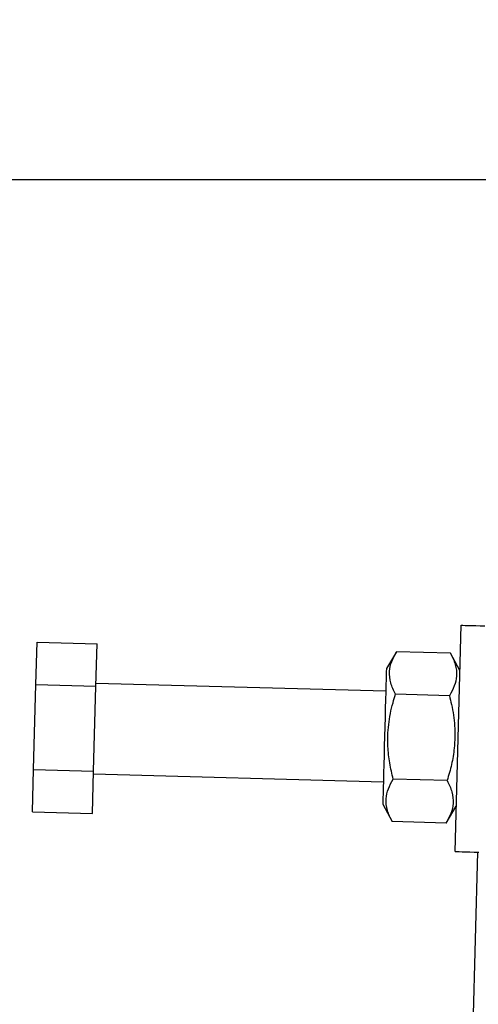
# Model space of a CAD drawing. Extents: x 31 to 406, y 23 to 283.
# Tile 3 of 30: x 80 to 107, y 61 to 119. Entities that reach past the tile are written whole.
import ezdxf

# ---------------------------------------------------------------- set-up
doc = ezdxf.new("R2010")
doc.units = 0
doc.layers.get('0').update_dxf_attribs({"linetype": 'CONTINUOUS'})
doc.styles.add('SLDTEXTSTYLE0', font='TXT', dxfattribs={"width": 0.75})
doc.dimstyles.new('SLDDIMSTYLE0', dxfattribs={"dimtxt": 3.5, "dimasz": 3.302, "dimexe": 0, "dimexo": 0.0625, "dimgap": 0.875, "dimtad": 1, "dimdec": 0, "dimrnd": 1e-09, "dimzin": 12, "dimtxsty": 'SLDTEXTSTYLE0', "dimsah": 1, "dimcen": 0.09, "dimazin": 3, "dimtfac": 1, "dimtdec": 0, "dimtofl": 0, "dimtmove": 0, "dimatfit": 3, "dimtolj": 1, "dimtzin": 12})
doc.dimstyles.new('SLDDIMSTYLE5', dxfattribs={"dimtxt": 3.5, "dimasz": 3.302, "dimexe": 0, "dimexo": 0.0625, "dimgap": 0.875, "dimtad": 1, "dimdec": 4, "dimlfac": 1.5, "dimzin": 12, "dimtxsty": 'SLDTEXTSTYLE0', "dimsah": 1, "dimcen": 0.09, "dimazin": 3, "dimtfac": 1, "dimtdec": 0, "dimtofl": 0, "dimtmove": 0, "dimatfit": 3, "dimtolj": 1, "dimtzin": 12})

# ---------------------------------------------------------------- blocks, each defined once
blk = doc.blocks.new('_D_3')
at = {"color": 179, "linetype": 'CONTINUOUS'}
for p, q in [((226.075, 155.441), (226.075, 108.887)), ((42.625, 151.437), (42.625, 108.887)), ((42.625, 109.887), (226.075, 109.887))]:
    blk.add_line(p, q, dxfattribs=at)
for points in [[(42.625, 109.887), (45.927, 109.379), (45.927, 110.395)], [(226.075, 109.887), (222.773, 110.395), (222.773, 109.379)]]:
    blk.add_solid(points, dxfattribs=at)
at = {"color": 179, "linetype": 'CONTINUOUS', "insert": (129.359, 114.399, 0.1), "char_height": 3.5, "attachment_point": 1, "style": 'SLDTEXTSTYLE0'}
blk.add_mtext('184', dxfattribs=at)
blk = doc.blocks.new('_D_10')
at = {"color": 179, "linetype": 'CONTINUOUS'}
blk.add_line((98.611, 23.256), (68.065, 23.256), dxfattribs=at)
blk.add_arc((106.07, 23.256), 37.005, 88.46234, 180, dxfattribs=at)
for points in [[(107.063, 60.247), (103.753, 60.697), (103.771, 59.681)], [(69.065, 23.256), (69.719, 26.532), (68.704, 26.577)]]:
    blk.add_solid(points, dxfattribs=at)
at = {"color": 179, "linetype": 'CONTINUOUS', "insert": (72.789, 48.563, 0.067), "char_height": 3.5, "attachment_point": 1, "rotation": 45.96318, "style": 'SLDTEXTSTYLE0'}
blk.add_mtext('92°', dxfattribs=at)

msp = doc.modelspace()

# ---------------------------------------------------------------- linework, layer by layer
at = {"color": 7, "linetype": 'CONTINUOUS'}
for p, q in [((105.998947, 70.295999), (106.356735, 83.624531)), ((81.32062, 80.130276), (81.387755, 82.631227)), ((81.387755, 82.631227), (84.919817, 82.536414)), ((84.852682, 80.035462), (84.919817, 82.536414)), ((102.559617, 82.062897), (101.953404, 81.075104)), ((105.732831, 81.977714), (102.559617, 82.062897)), ((106.285177, 80.958825), (105.732831, 81.977714)), ((81.186351, 75.128376), (81.32062, 80.130276)), ((81.32062, 80.130276), (84.852682, 80.035462)), ((101.917625, 79.742252), (84.857105, 80.200219)), ((84.718412, 75.033562), (84.852682, 80.035462)), ((105.665697, 79.476766), (102.492482, 79.561946)), ((81.119216, 72.627427), (81.186351, 75.128376)), ((81.186351, 75.128376), (84.718412, 75.033562)), ((84.651278, 72.532613), (84.718412, 75.033562)), ((84.713989, 74.868808), (101.774511, 74.410838)), ((105.531427, 74.474863), (102.358212, 74.560046)), ((101.738732, 73.077986), (102.291077, 72.059094)), ((81.119216, 72.627427), (84.651278, 72.532613)), ((105.464292, 71.973914), (106.070505, 72.961705)), ((105.464292, 71.973914), (102.291077, 72.059094)), ((107.054996, 59.9485), (107.331801, 70.260219))]:
    msp.add_line(p, q, dxfattribs=at)
at = {"color": 7, "linetype": 'CONTINUOUS', "flags": 128}
for points in [[(106.356735, 83.624531), (106.383626, 83.623808), (106.463265, 83.62167), (106.592592, 83.618198), (106.766638, 83.613527), (106.978712, 83.607834), (107.220667, 83.60134), (107.483202, 83.594292), (107.75623, 83.586963)], [(101.953404, 81.075104), (101.952312, 81.034406), (101.949056, 80.913136), (101.943705, 80.713763), (101.936365, 80.440347), (101.927187, 80.098454), (101.916359, 79.695045), (101.904099, 79.23833), (101.890657, 78.737606), (101.876308, 78.203069), (101.861343, 77.645599), (101.846068, 77.076546), (101.830792, 76.507491), (101.815828, 75.950021), (101.801479, 75.415484), (101.788038, 74.91476), (101.775778, 74.458045), (101.764949, 74.054635), (101.755771, 73.712743), (101.748432, 73.439327), (101.74308, 73.239957), (101.739825, 73.118686), (101.738732, 73.077986), (101.738732, 73.077986)], [(105.998947, 70.295999), (106.025838, 70.295276), (106.105478, 70.293138), (106.234805, 70.289668), (106.40885, 70.284994), (106.620925, 70.279302), (106.862879, 70.272808), (107.125415, 70.265759), (107.398443, 70.25843)]]:
    msp.add_lwpolyline(points, dxfattribs=at)
at = {"color": 7, "linetype": 'CONTINUOUS'}
for points, knots in [([(102.492482, 79.561946), (102.386562, 79.782008), (102.172424, 80.226904), (102.107226, 80.879316), (102.245218, 81.497605), (102.454179, 81.873319), (102.559617, 82.062897)], [0, 0, 0, 0, 0.2646022, 0.534942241, 0.765340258, 1, 1, 1, 1]), ([(105.732831, 81.977714), (105.838752, 81.757652), (106.05289, 81.312756), (106.118087, 80.660347), (105.980095, 80.042058), (105.771134, 79.666344), (105.665697, 79.476766)], [0, 0, 0, 0, 0.264602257, 0.534942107, 0.765340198, 1, 1, 1, 1]), ([(102.358212, 74.560046), (102.283253, 74.876502), (102.132609, 75.512473), (102.013592, 76.588605), (102.055338, 77.78582), (102.26313, 78.808627), (102.441579, 79.394752), (102.492482, 79.561946)], [0, 0, 0, 0, 0.192050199, 0.385956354, 0.6379332, 0.896719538, 1, 1, 1, 1]), ([(105.665697, 79.476766), (105.707557, 79.307078), (105.851698, 78.722789), (106.005991, 77.690872), (105.986257, 76.496215), (105.808583, 75.417206), (105.624165, 74.790174), (105.531427, 74.474863)], [0, 0, 0, 0, 0.10328138, 0.355632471, 0.614041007, 0.805915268, 1, 1, 1, 1]), ([(102.291077, 72.059094), (102.185157, 72.279156), (101.971019, 72.724052), (101.905822, 73.376465), (102.043814, 73.994753), (102.252775, 74.370467), (102.358212, 74.560046)], [0, 0, 0, 0, 0.264602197, 0.534942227, 0.765340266, 1, 1, 1, 1]), ([(105.531427, 74.474863), (105.637348, 74.254801), (105.851486, 73.809904), (105.916683, 73.157495), (105.778691, 72.539206), (105.56973, 72.163493), (105.464292, 71.973914)], [0, 0, 0, 0, 0.264602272, 0.534942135, 0.765340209, 1, 1, 1, 1])]:
    msp.add_open_spline(points, degree=3, knots=knots, dxfattribs=at)

# ---------------------------------------------------------------- dimensions: what is measured, and where the dimension line sits
at = {"color": 179, "linetype": 'CONTINUOUS'}
dim = msp.add_linear_dim(base=(226.074698, 109.887354), p1=(42.625221, 152.437354), p2=(226.074698, 156.441319), dimstyle='SLDDIMSTYLE0', dxfattribs=at)
dim.commit()
dim.dimension.update_dxf_attribs({"geometry": '_D_3', "text_midpoint": (134.660521, 109.887354), "dimtype": 160})
dim = msp.add_angular_dim_2l(base=(80.256868, 49.770895), line1=((106.870638, 53.080671), (107.7712, 86.62904)), line2=((99.611363, 23.255523), (121.011363, 23.255523)), dimstyle='SLDDIMSTYLE5', dxfattribs=at)
dim.commit()
dim.dimension.update_dxf_attribs({"geometry": '_D_10', "text_midpoint": (79.467243, 48.978587), "dimtype": 162})

doc.saveas('drawing.dxf')
